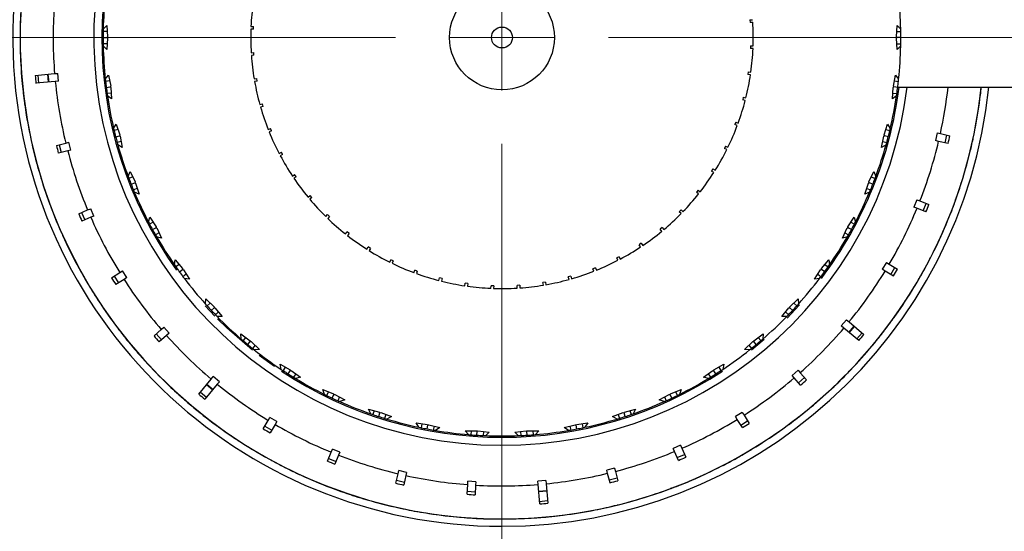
# Model space of a CAD drawing. Header units: inches. Extents: x 1.7 to 32.8, y 1.3 to 21.1.
# Tile 14 of 54: x 12.1 to 13.9, y 2.8 to 3.7. Entities that reach past the tile are written whole.
import ezdxf

# ---------------------------------------------------------------- set-up
doc = ezdxf.new("R2010")
doc.units = ezdxf.units.IN
doc.header["$MEASUREMENT"] = 0

# ---------------------------------------------------------------- blocks, each defined once
blk = doc.blocks.new('SW_CENTERMARKSYMBOL_1')
at = {"color": 0, "linetype": 'Continuous', "lineweight": 18}
for p, q in [((0, 0), (0, 0.1)), ((-0.2, 0), (-1.02, 0)), ((0, 0), (-0.1, 0)), ((0, 0), (0, -0.1)), ((0, 0), (0.1, 0)), ((0.2, 0), (1.02, 0)), ((0, -0.2), (0, -1.02))]:
    blk.add_line(p, q, dxfattribs=at)

msp = doc.modelspace()

# ---------------------------------------------------------------- linework, layer by layer
at = {"color": 7, "linetype": 'Continuous', "lineweight": 25}
for p, q in [((13.444, 3.746), (13.449, 3.7463)), ((13.444, 3.746), (13.4444, 3.741)), ((13.4494, 3.7413), (13.4444, 3.741)), ((12.0717, 3.7346), (12.072, 3.7346)), ((12.0718, 3.7366), (12.072, 3.7366)), ((12.2355, 3.7242), (12.2278, 3.7242)), ((12.2279, 3.7285), (12.2348, 3.7354)), ((12.2348, 3.7354), (12.2362, 3.714)), ((12.5105, 3.7283), (12.5055, 3.7285)), ((12.5057, 3.7335), (12.5106, 3.7333)), ((13.7193, 3.714), (13.7206, 3.7354)), ((13.7199, 3.7242), (13.7276, 3.7242)), ((13.7206, 3.7354), (13.7276, 3.7285)), ((12.0717, 3.7155), (12.0715, 3.7155)), ((12.0715, 3.7135), (12.0717, 3.7135)), ((12.2277, 3.7127), (12.2349, 3.7127)), ((12.2362, 3.7114), (12.2348, 3.6899)), ((12.2362, 3.714), (12.2349, 3.7127)), ((12.2349, 3.7127), (12.2362, 3.7114)), ((13.7206, 3.7127), (13.7193, 3.714)), ((13.7193, 3.7114), (13.7206, 3.7127)), ((13.7206, 3.6899), (13.7193, 3.7114)), ((13.7277, 3.7127), (13.7206, 3.7127)), ((12.0717, 3.6923), (12.0719, 3.6923)), ((12.2355, 3.7011), (12.2278, 3.7011)), ((12.2348, 3.6899), (12.2279, 3.6968)), ((13.4498, 3.6919), (13.4448, 3.692)), ((13.445, 3.697), (13.45, 3.6969)), ((13.7199, 3.7011), (13.7276, 3.7011)), ((13.7276, 3.6968), (13.7206, 3.6899)), ((12.5061, 3.684), (12.5111, 3.6844)), ((12.5114, 3.6794), (12.5064, 3.679)), ((12.5114, 3.6794), (12.5111, 3.6844)), ((13.4408, 3.6483), (13.4401, 3.6433)), ((13.4408, 3.6483), (13.4457, 3.6476)), ((12.0754, 3.6314), (12.0751, 3.6313)), ((12.1, 3.6414), (12.1365, 3.6447)), ((12.1378, 3.6298), (12.1014, 3.6265)), ((12.1048, 3.6419), (12.1061, 3.6269)), ((12.1231, 3.6435), (12.1244, 3.6286)), ((12.124, 3.6436), (12.1254, 3.6286)), ((12.1365, 3.6447), (12.1427, 3.6453)), ((12.144, 3.6303), (12.1378, 3.6298)), ((12.144, 3.6303), (12.1427, 3.6453)), ((12.2318, 3.6344), (12.2378, 3.6421)), ((12.2399, 3.6311), (12.2323, 3.6301)), ((12.2378, 3.6421), (12.2419, 3.621)), ((12.5117, 3.6349), (12.5166, 3.6357)), ((12.5174, 3.6308), (12.5125, 3.6299)), ((12.5174, 3.6308), (12.5166, 3.6357)), ((13.445, 3.6426), (13.4401, 3.6433)), ((13.7136, 3.621), (13.7176, 3.6421)), ((13.7155, 3.6311), (13.7232, 3.6301)), ((13.7176, 3.6421), (13.7236, 3.6344)), ((12.2336, 3.6187), (12.2407, 3.6196)), ((12.2419, 3.621), (12.2407, 3.6196)), ((12.2407, 3.6196), (12.2422, 3.6184)), ((12.2422, 3.6184), (12.2435, 3.597)), ((13.7119, 3.597), (13.7133, 3.6184)), ((13.7133, 3.6184), (13.7147, 3.6196)), ((13.7147, 3.6196), (13.7136, 3.621)), ((13.7218, 3.6187), (13.7147, 3.6196)), ((13.7219, 3.6192), (14.0708, 3.6192)), ((12.0773, 3.6103), (12.0775, 3.6103)), ((12.0775, 3.6083), (12.0778, 3.6083)), ((12.2428, 3.6082), (12.2352, 3.6072)), ((12.2435, 3.597), (12.2358, 3.6029)), ((13.4315, 3.6002), (13.4303, 3.5954)), ((13.4351, 3.5942), (13.4303, 3.5954)), ((13.4315, 3.6002), (13.4364, 3.599)), ((13.7196, 3.6029), (13.7119, 3.597)), ((13.7126, 3.6082), (13.7203, 3.6072)), ((13.8772, 3.6046), (13.8775, 3.6046)), ((12.0801, 3.5894), (12.0799, 3.5894)), ((12.0802, 3.5873), (12.0804, 3.5874)), ((12.5224, 3.5866), (12.5271, 3.5879)), ((12.5285, 3.5831), (12.5237, 3.5818)), ((12.5285, 3.5831), (12.5271, 3.5879)), ((12.0833, 3.5664), (12.0836, 3.5664)), ((12.2475, 3.5416), (12.2525, 3.5499)), ((12.256, 3.5393), (12.2485, 3.5374)), ((12.2525, 3.5499), (12.2591, 3.5295)), ((12.538, 3.5397), (12.5426, 3.5415)), ((12.5445, 3.5369), (12.5399, 3.535)), ((12.5445, 3.5369), (12.5426, 3.5415)), ((13.4173, 3.5534), (13.4156, 3.5487)), ((13.4202, 3.547), (13.4156, 3.5487)), ((13.4173, 3.5534), (13.422, 3.5517)), ((13.6963, 3.5295), (13.7029, 3.5499)), ((13.6995, 3.5393), (13.7069, 3.5374)), ((13.7029, 3.5499), (13.7079, 3.5416)), ((13.8682, 3.5442), (13.8679, 3.5443)), ((12.2513, 3.5261), (12.2582, 3.5279)), ((12.2591, 3.5295), (12.2582, 3.5279)), ((12.2582, 3.5279), (12.2598, 3.527)), ((12.2598, 3.527), (12.2638, 3.5059)), ((13.6916, 3.5059), (13.6956, 3.527)), ((13.6956, 3.527), (13.6972, 3.5279)), ((13.6972, 3.5279), (13.6963, 3.5295)), ((13.7042, 3.5261), (13.6972, 3.5279)), ((13.7961, 3.5333), (13.7927, 3.5187)), ((13.7988, 3.5173), (13.7927, 3.5187)), ((13.7961, 3.5333), (13.8021, 3.532)), ((13.8021, 3.532), (13.8199, 3.5279)), ((13.811, 3.5145), (13.8143, 3.5292)), ((13.8633, 3.5215), (13.8636, 3.5215)), ((13.864, 3.5235), (13.8638, 3.5235)), ((12.0955, 3.5066), (12.0952, 3.5065)), ((12.1398, 3.5095), (12.1574, 3.5139)), ((12.1611, 3.4994), (12.1435, 3.4949)), ((12.1453, 3.5109), (12.149, 3.4963)), ((12.1574, 3.5139), (12.1635, 3.5155)), ((12.1672, 3.5009), (12.1611, 3.4994)), ((12.1672, 3.5009), (12.1635, 3.5155)), ((12.2617, 3.5169), (12.2542, 3.515)), ((12.2638, 3.5059), (12.2554, 3.5108)), ((13.3982, 3.5083), (13.396, 3.5038)), ((13.4005, 3.5017), (13.396, 3.5038)), ((13.3982, 3.5083), (13.4027, 3.5061)), ((13.7, 3.5108), (13.6916, 3.5059)), ((13.6937, 3.5169), (13.7012, 3.515)), ((13.8166, 3.5133), (13.7988, 3.5173)), ((13.8589, 3.5009), (13.8586, 3.5009)), ((13.8594, 3.5029), (13.8591, 3.5029)), ((12.1003, 3.486), (12.1005, 3.486)), ((12.1008, 3.484), (12.101, 3.4841)), ((12.5585, 3.4947), (12.5629, 3.497)), ((12.5653, 3.4926), (12.5609, 3.4902)), ((12.5653, 3.4926), (12.5629, 3.497)), ((12.106, 3.4656), (12.1058, 3.4656)), ((12.1064, 3.4636), (12.1066, 3.4637)), ((13.3745, 3.4655), (13.3719, 3.4613)), ((13.3745, 3.4655), (13.3788, 3.4629)), ((13.8535, 3.4804), (13.8537, 3.4804)), ((12.2747, 3.4514), (12.2786, 3.4603)), ((12.2834, 3.4502), (12.2762, 3.4474)), ((12.2786, 3.4603), (12.2878, 3.4409)), ((12.5836, 3.452), (12.5877, 3.4548)), ((12.5905, 3.4507), (12.5864, 3.4479)), ((12.5905, 3.4507), (12.5877, 3.4548)), ((13.3761, 3.4586), (13.3719, 3.4613)), ((13.6677, 3.4409), (13.6768, 3.4603)), ((13.6721, 3.4502), (13.6792, 3.4474)), ((13.6768, 3.4603), (13.6807, 3.4514)), ((12.1124, 3.4434), (12.1127, 3.4434)), ((12.2804, 3.4366), (12.2871, 3.4392)), ((12.2919, 3.4287), (12.2847, 3.4258)), ((12.2878, 3.4409), (12.2871, 3.4392)), ((12.2871, 3.4392), (12.2887, 3.4385)), ((12.2887, 3.4385), (12.2954, 3.418)), ((13.3465, 3.4254), (13.3435, 3.4214)), ((13.3465, 3.4254), (13.3505, 3.4223)), ((13.6601, 3.418), (13.6667, 3.4385)), ((13.6635, 3.4287), (13.6707, 3.4258)), ((13.6667, 3.4385), (13.6684, 3.4392)), ((13.6684, 3.4392), (13.6677, 3.4409)), ((13.6751, 3.4366), (13.6684, 3.4392)), ((12.2954, 3.418), (12.2864, 3.4219)), ((12.613, 3.4123), (12.6168, 3.4155)), ((12.62, 3.4116), (12.6162, 3.4084)), ((12.62, 3.4116), (12.6168, 3.4155)), ((13.3474, 3.4184), (13.3435, 3.4214)), ((13.669, 3.4219), (13.6601, 3.418)), ((13.7579, 3.4075), (13.7524, 3.3936)), ((13.7579, 3.4075), (13.7637, 3.4052)), ((13.8361, 3.4219), (13.8358, 3.422)), ((12.1986, 3.3881), (12.2044, 3.3905)), ((12.2103, 3.3767), (12.2044, 3.3905)), ((13.3145, 3.3884), (13.311, 3.3848)), ((13.3145, 3.3884), (13.3181, 3.3849)), ((13.7581, 3.3913), (13.7524, 3.3936)), ((13.775, 3.3845), (13.7581, 3.3913)), ((13.7637, 3.4052), (13.7806, 3.3984)), ((13.7697, 3.3866), (13.7753, 3.4006)), ((13.8281, 3.4001), (13.8283, 3.4)), ((13.829, 3.402), (13.8288, 3.402)), ((12.1327, 3.3858), (12.1325, 3.3857)), ((12.1819, 3.3809), (12.1986, 3.3881)), ((12.1871, 3.3832), (12.193, 3.3694)), ((12.2045, 3.3743), (12.1878, 3.3671)), ((12.2103, 3.3767), (12.2045, 3.3743)), ((12.313, 3.3653), (12.3158, 3.3747)), ((12.3158, 3.3747), (12.3273, 3.3566)), ((12.6464, 3.3758), (12.6499, 3.3794)), ((12.6535, 3.3759), (12.6499, 3.3794)), ((12.6535, 3.3759), (12.65, 3.3723)), ((13.3146, 3.3813), (13.311, 3.3848)), ((13.6282, 3.3566), (13.6397, 3.3747)), ((13.6397, 3.3747), (13.6425, 3.3653)), ((13.8208, 3.3803), (13.8206, 3.3804)), ((13.8216, 3.3822), (13.8213, 3.3823)), ((12.1404, 3.3661), (12.1406, 3.3662)), ((12.1412, 3.3642), (12.1414, 3.3643)), ((12.3218, 3.3652), (12.315, 3.3615)), ((12.3205, 3.3513), (12.3268, 3.3548)), ((12.3273, 3.3566), (12.3268, 3.3548)), ((12.3268, 3.3548), (12.3285, 3.3543)), ((12.3285, 3.3543), (12.3377, 3.3348)), ((13.2787, 3.355), (13.2749, 3.3518)), ((13.2781, 3.3479), (13.2749, 3.3518)), ((13.2787, 3.355), (13.282, 3.3511)), ((13.6178, 3.3348), (13.6269, 3.3543)), ((13.6269, 3.3543), (13.6287, 3.3548)), ((13.6287, 3.3548), (13.6282, 3.3566)), ((13.635, 3.3513), (13.6287, 3.3548)), ((13.6337, 3.3652), (13.6404, 3.3615)), ((13.8126, 3.3608), (13.8128, 3.3607)), ((12.1489, 3.3467), (12.1487, 3.3467)), ((12.1495, 3.3448), (12.1497, 3.3449)), ((12.3329, 3.345), (12.3261, 3.3412)), ((12.3377, 3.3348), (12.3283, 3.3375)), ((12.6834, 3.343), (12.6865, 3.3469)), ((12.6904, 3.3438), (12.6865, 3.3469)), ((12.6904, 3.3438), (12.6874, 3.3399)), ((13.6271, 3.3375), (13.6178, 3.3348)), ((13.6225, 3.345), (13.6293, 3.3412)), ((12.1583, 3.3256), (12.1585, 3.3256)), ((12.7237, 3.3143), (12.7263, 3.3185)), ((12.7306, 3.3158), (12.7263, 3.3185)), ((12.7306, 3.3158), (12.7279, 3.3116)), ((13.2397, 3.3255), (13.2356, 3.3227)), ((13.2384, 3.3185), (13.2356, 3.3227)), ((13.2397, 3.3255), (13.2425, 3.3213)), ((13.1978, 3.3002), (13.1934, 3.2978)), ((13.1957, 3.2935), (13.1934, 3.2978)), ((13.1978, 3.3002), (13.2002, 3.2958)), ((13.7872, 3.3053), (13.787, 3.3054)), ((12.3618, 3.2848), (12.3633, 3.2944)), ((12.3633, 3.2944), (12.377, 3.2778)), ((12.3705, 3.2858), (12.3642, 3.2812)), ((12.377, 3.2778), (12.3768, 3.276)), ((12.7667, 3.2899), (12.7689, 3.2944)), ((12.7734, 3.2922), (12.7689, 3.2944)), ((12.7734, 3.2922), (12.7712, 3.2877)), ((13.1535, 3.2795), (13.1488, 3.2776)), ((13.1507, 3.273), (13.1488, 3.2776)), ((13.1535, 3.2795), (13.1554, 3.2748)), ((13.5784, 3.2778), (13.5921, 3.2944)), ((13.5787, 3.276), (13.5784, 3.2778)), ((13.585, 3.2858), (13.5912, 3.2812)), ((13.5921, 3.2944), (13.5937, 3.2848)), ((13.7006, 3.2892), (13.6929, 3.2764)), ((13.7006, 3.2892), (13.706, 3.286)), ((13.706, 3.286), (13.7216, 3.2767)), ((13.709, 3.2667), (13.7167, 3.2796)), ((13.7763, 3.2848), (13.7766, 3.2847)), ((13.7775, 3.2865), (13.7773, 3.2866)), ((12.1864, 3.2714), (12.1862, 3.2712)), ((12.2436, 3.2605), (12.259, 3.2702)), ((12.2484, 3.2635), (12.2564, 3.2508)), ((12.259, 3.2702), (12.2643, 3.2735)), ((12.2723, 3.2608), (12.2643, 3.2735)), ((12.2723, 3.2608), (12.267, 3.2575)), ((12.371, 3.2718), (12.3768, 3.276)), ((12.3768, 3.276), (12.3786, 3.2757)), ((12.3841, 3.2671), (12.3778, 3.2625)), ((12.3786, 3.2757), (12.3901, 3.2576)), ((12.3901, 3.2576), (12.3804, 3.2591)), ((12.8121, 3.2701), (12.8138, 3.2748)), ((12.8185, 3.2731), (12.8138, 3.2748)), ((12.8185, 3.2731), (12.8168, 3.2684)), ((12.8592, 3.2553), (12.8604, 3.2601)), ((12.8653, 3.2589), (12.8604, 3.2601)), ((12.8653, 3.2589), (12.8641, 3.254)), ((13.1072, 3.2635), (13.1024, 3.2621)), ((13.1038, 3.2573), (13.1024, 3.2621)), ((13.1072, 3.2635), (13.1086, 3.2587)), ((13.5654, 3.2576), (13.5769, 3.2757)), ((13.575, 3.2591), (13.5654, 3.2576)), ((13.5714, 3.2671), (13.5776, 3.2625)), ((13.5769, 3.2757), (13.5787, 3.276)), ((13.5845, 3.2718), (13.5787, 3.276)), ((13.6983, 3.2732), (13.6929, 3.2764)), ((13.7139, 3.2638), (13.6983, 3.2732)), ((13.7664, 3.2662), (13.7662, 3.2663)), ((13.7674, 3.268), (13.7672, 3.2681)), ((12.1968, 3.2529), (12.197, 3.253)), ((12.1978, 3.2511), (12.198, 3.2513)), ((12.267, 3.2575), (12.2516, 3.2478)), ((12.9077, 3.2454), (12.9084, 3.2503)), ((12.9133, 3.2496), (12.9084, 3.2503)), ((12.9133, 3.2496), (12.9126, 3.2447)), ((12.9569, 3.2406), (12.9571, 3.2456)), ((12.9621, 3.2454), (12.9619, 3.2404)), ((13.011, 3.2463), (13.006, 3.246)), ((13.0064, 3.241), (13.006, 3.246)), ((13.011, 3.2463), (13.0114, 3.2414)), ((13.0596, 3.2524), (13.0546, 3.2515)), ((13.0555, 3.2466), (13.0546, 3.2515)), ((13.0596, 3.2524), (13.0604, 3.2475)), ((13.7555, 3.248), (13.7557, 3.2479)), ((12.2079, 3.235), (12.2077, 3.2348)), ((12.2088, 3.2331), (12.209, 3.2332)), ((12.2202, 3.2153), (12.2204, 3.2154)), ((12.4379, 3.1883), (12.4198, 3.2077)), ((12.4202, 3.2109), (12.4206, 3.2207)), ((12.4206, 3.2207), (12.4363, 3.206)), ((12.4288, 3.213), (12.4231, 3.2077)), ((12.431, 3.1992), (12.4362, 3.2042)), ((12.4363, 3.206), (12.4362, 3.2042)), ((12.4362, 3.2042), (12.438, 3.2041)), ((12.438, 3.2041), (12.4517, 3.1875)), ((13.5037, 3.1875), (13.5174, 3.2041)), ((13.5174, 3.2041), (13.5192, 3.2042)), ((13.5192, 3.206), (13.5348, 3.2207)), ((13.5192, 3.2042), (13.5192, 3.206)), ((13.5244, 3.1992), (13.5192, 3.2042)), ((13.5267, 3.213), (13.5323, 3.2077)), ((13.5348, 3.2207), (13.5352, 3.2109)), ((12.4446, 3.1962), (12.439, 3.1909)), ((12.4517, 3.1875), (12.442, 3.1878)), ((13.5134, 3.1878), (13.5037, 3.1875)), ((13.5108, 3.1962), (13.5165, 3.1909)), ((13.7227, 3.1966), (13.7225, 3.1967)), ((12.3371, 3.1632), (12.3418, 3.1673)), ((12.3516, 3.156), (12.3418, 3.1673)), ((13.6255, 3.1814), (13.6158, 3.1699)), ((13.6206, 3.1659), (13.6158, 3.1699)), ((13.6255, 3.1814), (13.6303, 3.1774)), ((13.6302, 3.1578), (13.6398, 3.1694)), ((13.6303, 3.1774), (13.6583, 3.1539)), ((13.631, 3.1572), (13.6406, 3.1687)), ((13.709, 3.1778), (13.7092, 3.1777)), ((13.7104, 3.1793), (13.7102, 3.1795)), ((12.2556, 3.1656), (12.2554, 3.1654)), ((12.2683, 3.1487), (12.2685, 3.1488)), ((12.3234, 3.1512), (12.3371, 3.1632)), ((12.3277, 3.155), (12.3375, 3.1437)), ((12.3469, 3.1519), (12.3332, 3.1399)), ((12.3516, 3.156), (12.3469, 3.1519)), ((12.4867, 3.1547), (12.504, 3.1421)), ((12.4875, 3.145), (12.4867, 3.1547)), ((12.4957, 3.1482), (12.4908, 3.1422)), ((13.4514, 3.1421), (13.4688, 3.1547)), ((13.4597, 3.1482), (13.4646, 3.1422)), ((13.4688, 3.1547), (13.4679, 3.145)), ((13.6487, 3.1424), (13.6206, 3.1659)), ((13.6451, 3.1454), (13.6547, 3.157)), ((13.6966, 3.1608), (13.6964, 3.1609)), ((13.6978, 3.1624), (13.6976, 3.1626)), ((12.2696, 3.1471), (12.2698, 3.1472)), ((12.2819, 3.1325), (12.2817, 3.1323)), ((12.283, 3.1307), (12.2832, 3.1309)), ((12.4997, 3.1348), (12.5042, 3.1403)), ((12.504, 3.1421), (12.5042, 3.1403)), ((12.5042, 3.1403), (12.506, 3.1405)), ((12.506, 3.1405), (12.5217, 3.1258)), ((12.5135, 3.1334), (12.5086, 3.1275)), ((13.4337, 3.1258), (13.4494, 3.1405)), ((13.4419, 3.1334), (13.4468, 3.1275)), ((13.471, 3.1444), (13.4468, 3.1242)), ((13.4494, 3.1405), (13.4512, 3.1403)), ((13.4512, 3.1403), (13.4514, 3.1421)), ((13.4558, 3.1348), (13.4512, 3.1403)), ((13.6833, 3.1443), (13.6835, 3.1442)), ((12.2967, 3.1147), (12.297, 3.1148)), ((12.5217, 3.1258), (12.512, 3.1248)), ((12.5497, 3.0937), (12.5211, 3.1145)), ((13.4434, 3.1248), (13.4337, 3.1258)), ((12.5605, 3.0976), (12.5793, 3.0873)), ((12.5625, 3.0881), (12.5605, 3.0976)), ((12.5703, 3.0922), (12.5661, 3.0857)), ((13.3762, 3.0873), (13.395, 3.0976)), ((13.3852, 3.0922), (13.3893, 3.0857)), ((13.395, 3.0976), (13.3929, 3.0881)), ((13.6436, 3.0979), (13.6434, 3.0981)), ((12.4309, 3.0697), (12.4349, 3.0745)), ((12.4464, 3.0649), (12.4349, 3.0745)), ((12.5759, 3.0794), (12.5797, 3.0855)), ((12.5793, 3.0873), (12.5797, 3.0855)), ((12.5797, 3.0855), (12.5815, 3.0859)), ((12.5815, 3.0859), (12.5989, 3.0732)), ((12.5898, 3.0798), (12.5857, 3.0733)), ((13.3566, 3.0732), (13.374, 3.0859)), ((13.3656, 3.0798), (13.3698, 3.0733)), ((13.374, 3.0859), (13.3758, 3.0855)), ((13.3758, 3.0855), (13.3762, 3.0873)), ((13.3796, 3.0794), (13.3758, 3.0855)), ((13.5344, 3.0866), (13.5231, 3.0767)), ((13.5272, 3.072), (13.5231, 3.0767)), ((13.5344, 3.0866), (13.5385, 3.0819)), ((13.5385, 3.0819), (13.5505, 3.0682)), ((13.6275, 3.0813), (13.6276, 3.0811)), ((13.6291, 3.0826), (13.6289, 3.0827)), ((12.3387, 3.0704), (12.3386, 3.0702)), ((12.3537, 3.0554), (12.3539, 3.0556)), ((12.4075, 3.0417), (12.4309, 3.0697)), ((12.4424, 3.0601), (12.419, 3.0321)), ((12.4223, 3.0594), (12.4338, 3.0498)), ((12.4229, 3.0601), (12.4344, 3.0505)), ((12.4464, 3.0649), (12.4424, 3.0601)), ((12.5989, 3.0732), (12.5894, 3.071)), ((13.3661, 3.071), (13.3566, 3.0732)), ((13.5392, 3.0583), (13.5272, 3.072)), ((13.5354, 3.0626), (13.5467, 3.0725)), ((13.6128, 3.0661), (13.6126, 3.0663)), ((13.6142, 3.0676), (13.614, 3.0677)), ((12.3552, 3.054), (12.3554, 3.0542)), ((12.3694, 3.0413), (12.3692, 3.0411)), ((12.3707, 3.0397), (12.3709, 3.0399)), ((12.4105, 3.0453), (12.422, 3.0357)), ((12.6408, 3.0502), (12.6608, 3.0422)), ((12.6441, 3.041), (12.6408, 3.0502)), ((12.6512, 3.046), (12.648, 3.039)), ((12.6584, 3.034), (12.6614, 3.0405)), ((12.6608, 3.0422), (12.6614, 3.0405)), ((12.6614, 3.0405), (12.6632, 3.0411)), ((12.6632, 3.0411), (12.682, 3.0308)), ((13.2734, 3.0308), (13.2923, 3.0411)), ((13.2923, 3.0411), (13.294, 3.0405)), ((13.294, 3.0405), (13.2946, 3.0422)), ((13.2971, 3.034), (13.294, 3.0405)), ((13.2946, 3.0422), (13.3146, 3.0502)), ((13.3042, 3.046), (13.3075, 3.039)), ((13.3146, 3.0502), (13.3114, 3.041)), ((13.5973, 3.0516), (13.5975, 3.0515)), ((12.3866, 3.0257), (12.3868, 3.0259)), ((12.6722, 3.0362), (12.6689, 3.0292)), ((12.682, 3.0308), (12.6728, 3.0274)), ((13.2826, 3.0274), (13.2734, 3.0308)), ((13.2833, 3.0362), (13.2865, 3.0292)), ((12.7265, 3.0132), (12.7473, 3.0078)), ((12.7309, 3.0044), (12.7265, 3.0132)), ((12.7374, 3.0104), (12.735, 3.003)), ((12.746, 2.9994), (12.7482, 3.0062)), ((12.7473, 3.0078), (12.7482, 3.0062)), ((12.7482, 3.0062), (12.7498, 3.007)), ((12.7498, 3.007), (12.7698, 2.9991)), ((12.7594, 3.0032), (12.757, 2.9959)), ((13.1857, 2.9991), (13.2056, 3.007)), ((13.1961, 3.0032), (13.1985, 2.9959)), ((13.2056, 3.007), (13.2073, 3.0062)), ((13.2073, 3.0062), (13.2081, 3.0078)), ((13.2095, 2.9994), (13.2073, 3.0062)), ((13.2081, 3.0078), (13.2289, 3.0132)), ((13.2181, 3.0104), (13.2205, 3.003)), ((13.2289, 3.0132), (13.2245, 3.0044)), ((13.4296, 3.0072), (13.4169, 2.9992)), ((13.4296, 3.0072), (13.4329, 3.0019)), ((13.4329, 3.0019), (13.4426, 2.9865)), ((13.5516, 3.0112), (13.5514, 3.0114)), ((12.4343, 2.9877), (12.4342, 2.9875)), ((12.5289, 2.9765), (12.5382, 2.9921)), ((12.5318, 2.9814), (12.5447, 2.9737)), ((12.5382, 2.9921), (12.5414, 2.9975)), ((12.5543, 2.9898), (12.5414, 2.9975)), ((12.5511, 2.9844), (12.5418, 2.9688)), ((12.5543, 2.9898), (12.5511, 2.9844)), ((12.7698, 2.9991), (12.7611, 2.9946)), ((12.8162, 2.9872), (12.8375, 2.9845)), ((12.8216, 2.9791), (12.8162, 2.9872)), ((12.8273, 2.9858), (12.8258, 2.9782)), ((12.8372, 2.9759), (12.8385, 2.983)), ((12.8375, 2.9845), (12.8385, 2.983)), ((12.8385, 2.983), (12.84, 2.984)), ((12.84, 2.984), (12.8609, 2.9787)), ((12.85, 2.9814), (12.8486, 2.9739)), ((13.0946, 2.9787), (13.1154, 2.984)), ((13.1054, 2.9814), (13.1069, 2.9739)), ((13.1154, 2.984), (13.1169, 2.983)), ((13.1169, 2.983), (13.118, 2.9845)), ((13.1183, 2.9759), (13.1169, 2.983)), ((13.118, 2.9845), (13.1393, 2.9872)), ((13.1282, 2.9858), (13.1296, 2.9782)), ((13.1393, 2.9872), (13.1338, 2.9791)), ((13.1943, 2.9946), (13.1857, 2.9991)), ((13.4202, 2.9939), (13.4169, 2.9992)), ((13.4299, 2.9785), (13.4202, 2.9939)), ((13.4268, 2.9834), (13.4395, 2.9913)), ((13.5166, 2.984), (13.5165, 2.9842)), ((13.5182, 2.9853), (13.5181, 2.9854)), ((13.5333, 2.997), (13.5334, 2.9968)), ((13.535, 2.998), (13.5349, 2.9982)), ((12.4513, 2.975), (12.4514, 2.9752)), ((12.4529, 2.9738), (12.4531, 2.974)), ((12.4688, 2.9631), (12.4686, 2.9629)), ((12.8609, 2.9787), (12.8528, 2.9731)), ((12.9148, 2.9653), (12.9084, 2.9727)), ((12.9196, 2.9727), (12.9191, 2.965)), ((12.9299, 2.9727), (12.9311, 2.9713)), ((12.9306, 2.9641), (12.9311, 2.9713)), ((12.9311, 2.9713), (12.9325, 2.9725)), ((12.9325, 2.9725), (12.9538, 2.9698)), ((12.9427, 2.9712), (12.9422, 2.9635)), ((12.9538, 2.9698), (12.9465, 2.9633)), ((13.0017, 2.9698), (13.023, 2.9725)), ((13.0089, 2.9633), (13.0017, 2.9698)), ((13.0128, 2.9712), (13.0133, 2.9635)), ((13.023, 2.9725), (13.0244, 2.9713)), ((13.0244, 2.9713), (13.0256, 2.9727)), ((13.0248, 2.9641), (13.0244, 2.9713)), ((13.0256, 2.9727), (13.0471, 2.9727)), ((13.0359, 2.9727), (13.0364, 2.965)), ((13.0471, 2.9727), (13.0407, 2.9653)), ((13.1026, 2.9731), (13.0946, 2.9787)), ((13.4993, 2.9718), (13.4995, 2.9717)), ((12.4703, 2.9618), (12.4704, 2.962)), ((12.4879, 2.9502), (12.4881, 2.9504)), ((13.3137, 2.9452), (13.2999, 2.9393)), ((13.3137, 2.9452), (13.3161, 2.9395)), ((12.6496, 2.9153), (12.6563, 2.9322)), ((12.6563, 2.9322), (12.6587, 2.938)), ((12.6726, 2.9324), (12.6587, 2.938)), ((12.6703, 2.9267), (12.6635, 2.9098)), ((12.6726, 2.9324), (12.6703, 2.9267)), ((13.3023, 2.9336), (13.2999, 2.9393)), ((13.3095, 2.9168), (13.3023, 2.9336)), ((13.3072, 2.9221), (13.321, 2.928)), ((13.3161, 2.9395), (13.3233, 2.9227)), ((13.4283, 2.9266), (13.4284, 2.9264)), ((13.4302, 2.9274), (13.43, 2.9276)), ((13.4484, 2.9382), (13.4482, 2.9384)), ((12.5405, 2.9191), (12.5404, 2.9189)), ((12.5591, 2.9089), (12.5592, 2.9091)), ((12.5609, 2.908), (12.561, 2.9082)), ((12.6517, 2.9206), (12.6656, 2.915)), ((13.41, 2.9161), (13.4098, 2.9163)), ((13.4118, 2.9171), (13.4116, 2.9173)), ((12.578, 2.8996), (12.5779, 2.8994)), ((12.5797, 2.8985), (12.5798, 2.8987)), ((12.5988, 2.8894), (12.599, 2.8896)), ((12.7783, 2.8738), (12.7824, 2.8916)), ((12.7824, 2.8916), (12.7838, 2.8977)), ((12.7984, 2.8943), (12.7838, 2.8977)), ((12.7984, 2.8943), (12.797, 2.8882)), ((13.1895, 2.9021), (13.1749, 2.8984)), ((13.1764, 2.8924), (13.1749, 2.8984)), ((13.1809, 2.8747), (13.1764, 2.8924)), ((13.1895, 2.9021), (13.191, 2.8961)), ((13.191, 2.8961), (13.1954, 2.8784)), ((13.3911, 2.9065), (13.3913, 2.9063)), ((12.7796, 2.8794), (12.7942, 2.876)), ((12.797, 2.8882), (12.793, 2.8705)), ((12.912, 2.853), (12.9132, 2.8711)), ((12.9132, 2.8711), (12.9137, 2.8774)), ((12.9286, 2.8763), (12.9137, 2.8774)), ((12.9282, 2.8701), (12.927, 2.8519)), ((12.9286, 2.8763), (12.9282, 2.8701)), ((13.0601, 2.879), (13.0451, 2.8776)), ((13.0457, 2.8714), (13.0451, 2.8776)), ((13.049, 2.835), (13.0457, 2.8714)), ((13.0601, 2.879), (13.0606, 2.8727)), ((13.0606, 2.8727), (13.0639, 2.8363)), ((13.1795, 2.8803), (13.194, 2.8839)), ((13.3145, 2.8716), (13.3146, 2.8713)), ((13.3165, 2.8721), (13.3164, 2.8723)), ((13.336, 2.8802), (13.3359, 2.8805)), ((12.6552, 2.866), (12.6552, 2.8658)), ((12.675, 2.8585), (12.6751, 2.8587)), ((12.6769, 2.8578), (12.677, 2.858)), ((12.6951, 2.8519), (12.695, 2.8516)), ((12.9124, 2.8587), (12.9274, 2.8576)), ((13.0468, 2.8589), (13.0617, 2.8603)), ((13.0469, 2.858), (13.0618, 2.8593)), ((13.2749, 2.8568), (13.275, 2.8566)), ((13.2949, 2.8637), (13.2948, 2.864)), ((13.2968, 2.8644), (13.2967, 2.8647)), ((12.6969, 2.851), (12.697, 2.8512)), ((12.7171, 2.8447), (12.7172, 2.8449)), ((13.0485, 2.8397), (13.0635, 2.841)), ((13.1942, 2.8329), (13.1942, 2.8326)), ((13.1962, 2.8331), (13.1961, 2.8334)), ((13.2167, 2.8385), (13.2166, 2.8387)), ((12.7762, 2.8294), (12.7762, 2.8291)), ((12.7968, 2.8246), (12.7969, 2.8249)), ((12.7988, 2.8242), (12.7989, 2.8245)), ((12.8176, 2.8209), (12.8176, 2.8207)), ((12.8196, 2.8203), (12.8196, 2.8206)), ((12.8404, 2.8169), (12.8405, 2.8171)), ((13.1529, 2.8238), (13.153, 2.8235)), ((13.1737, 2.8278), (13.1736, 2.8281)), ((13.1757, 2.8283), (13.1756, 2.8285)), ((12.9011, 2.8099), (12.9011, 2.8097)), ((12.9222, 2.8081), (12.9222, 2.8084)), ((12.9242, 2.808), (12.9242, 2.8082)), ((12.9433, 2.8073), (12.9432, 2.8071)), ((12.9453, 2.807), (12.9453, 2.8072)), ((12.9664, 2.8065), (12.9665, 2.8067)), ((13.0275, 2.808), (13.0275, 2.8078)), ((13.0486, 2.8092), (13.0486, 2.8094)), ((13.0506, 2.8093), (13.0506, 2.8096)), ((13.0696, 2.8113), (13.0696, 2.8111)), ((13.0717, 2.8113), (13.0716, 2.8115)), ((13.0927, 2.8137), (13.0927, 2.814))]:
    msp.add_line(p, q, dxfattribs=at)
at = {"color": 7, "linetype": 'Continuous', "lineweight": 25, "flags": 128}
for points in [[(13.5372, 3.2094), (13.5368, 3.209), (13.5139, 3.1846)], [(12.5088, 3.1241), (12.4603, 3.1663), (12.443, 3.1832)]]:
    msp.add_lwpolyline(points, dxfattribs=at)
at = {"color": 7, "linetype": 'Continuous', "lineweight": 25}
for radius in [0.0985, 0.0197]:
    msp.add_circle((12.9777, 3.7127), radius, dxfattribs=at)
for radius, start, end in [(2.0248, 303.6511, 204.4209), (2.0017, 303.6511, 204.3563), (1.8155, 296.2771, 55.6555), (1.7905, 296.3651, 55.6022), (0.92, 5.8331, 270), (0.906, 95.1277, 354.0765), (0.7675, 95.1277, 353.0026), (0.7525, 144.1642, 215.608), (0.75, 174.0138, 178.7862), (0.4725, 172.0835, 177.4772), (0.75, 1.2138, 5.9862), (0.844, 176.6369, 184.6186), (0.9063, 177.1492, 178.4861), (0.4725, 358.0835, 3.4772), (0.9062, 178.6157, 179.8201), (0.9063, 178.4861, 178.6157), (0.75, 179.1161, 180), (0.75, 178.7862, 179.1161), (0.4725, 178.0835, 183.4772), (0.75, 0.8839, 1.2138), (0.75, 0, 0.8839), (0.9063, 179.8201, 179.9497), (0.9063, 179.9497, 181.2866), (0.75, 180, 180.8839), (0.75, 359.1161, 0), (0.9063, 181.2866, 185.1492), (0.75, 180.8839, 181.2138), (0.75, 181.2138, 185.9862), (0.4725, 352.0835, 357.4772), (0.75, 354.0138, 358.7862), (0.75, 358.7862, 359.1161), (0.4725, 184.0835, 189.4772), (0.9063, 185.1492, 186.4861), (0.844, 185.6369, 193.6186), (0.75, 185.9862, 186.3161), (0.75, 186.3161, 187.2), (0.4725, 190.0835, 195.4772), (0.4725, 346.0835, 351.4772), (0.75, 352.8, 353.6839), (0.75, 353.6839, 354.0138), (0.75, 187.2, 188.0839), (0.92, 270, 354.1669), (0.7525, 322.9531, 352.8624), (0.75, 351.9161, 352.8), (0.844, 347.6369, 353.6396), (0.9062, 353.1492, 354.0781), (0.9063, 186.4861, 186.6157), (0.9063, 186.6157, 187.8201), (0.75, 188.0839, 188.4138), (0.75, 188.4138, 193.1862), (0.4725, 340.0835, 345.4772), (0.75, 346.8138, 351.5862), (0.75, 351.5862, 351.9161), (0.9062, 349.2866, 353.1492), (0.9063, 187.8201, 187.9497), (0.9063, 187.9497, 189.2866), (0.4725, 196.0835, 201.4772), (0.9063, 189.2866, 193.1492), (0.75, 193.1862, 193.5161), (0.75, 193.5161, 194.4), (0.4725, 334.0835, 339.4772), (0.75, 345.6, 346.4839), (0.75, 346.4839, 346.8138), (0.9062, 347.9497, 349.2866), (0.75, 194.4, 195.2839), (0.4725, 202.0835, 207.4772), (0.75, 344.7161, 345.6), (0.9062, 346.6157, 347.8201), (0.9063, 347.8201, 347.9497), (0.9063, 193.1492, 194.4861), (0.844, 194.6369, 202.6186), (0.75, 195.2839, 195.6138), (0.75, 195.6138, 200.3862), (0.4725, 328.0835, 333.4772), (0.75, 339.6138, 344.3862), (0.75, 344.3862, 344.7161), (0.844, 338.6369, 346.6186), (0.9062, 345.1492, 346.4861), (0.9062, 346.4861, 346.6157), (0.9063, 194.4861, 194.6157), (0.9063, 194.6157, 195.8201), (0.4725, 208.0835, 213.4772), (0.9063, 195.8201, 195.9497), (0.9063, 195.9497, 197.2866), (0.9062, 341.2866, 345.1492), (0.75, 200.3862, 200.7161), (0.75, 200.7161, 201.6), (0.4725, 214.0835, 219.4772), (0.4725, 322.0835, 327.4772), (0.75, 338.4, 339.2839), (0.75, 339.2839, 339.6138), (0.9063, 197.2866, 201.1492), (0.75, 201.6, 202.4839), (0.75, 202.4839, 202.8138), (0.75, 337.1862, 337.5161), (0.75, 337.5161, 338.4), (0.75, 202.8138, 207.5862), (0.4725, 220.0835, 225.4772), (0.4725, 316.0835, 321.4772), (0.75, 332.4138, 337.1862), (0.9062, 339.9497, 341.2866), (0.844, 329.6369, 337.6186), (0.9063, 338.6157, 339.8201), (0.9062, 339.8201, 339.9497), (0.9063, 201.1492, 202.4861), (0.844, 203.6369, 211.6186), (0.4725, 226.0835, 231.4772), (0.4725, 310.0835, 315.4772), (0.9062, 337.1492, 338.4861), (0.9063, 338.4861, 338.6157), (0.9062, 202.4861, 202.6157), (0.9063, 202.6157, 203.8201), (0.75, 207.5862, 207.9161), (0.75, 207.9161, 208.8), (0.75, 208.8, 209.6839), (0.75, 330.3161, 331.2), (0.75, 331.2, 332.0839), (0.75, 332.0839, 332.4138), (0.9063, 333.2866, 337.1492), (0.9062, 203.8201, 203.9497), (0.9063, 203.9497, 205.2866), (0.75, 209.6839, 210.0138), (0.75, 210.0138, 214.7862), (0.4725, 232.0835, 237.4772), (0.4725, 304.0835, 309.4772), (0.75, 325.2138, 329.9862), (0.75, 329.9862, 330.3161), (0.9063, 205.2866, 209.1492), (0.4725, 298.0835, 303.4772), (0.4725, 238.0835, 243.4772), (0.9063, 331.9497, 333.2866), (0.75, 214.7862, 215.1161), (0.75, 215.1161, 216), (0.4725, 244.0835, 249.4772), (0.4725, 292.0835, 297.4772), (0.75, 324, 324.8839), (0.75, 324.8839, 325.2138), (0.9063, 330.6157, 331.8201), (0.9063, 331.8201, 331.9497), (0.9063, 209.1492, 210.4861), (0.75, 216, 216.8839), (0.75, 216.8839, 217.2138), (0.75, 217.2138, 221.9862), (0.4725, 250.0835, 255.4772), (0.4725, 286.0835, 291.4772), (0.75, 318.0138, 322.7862), (0.75, 322.7862, 323.1161), (0.75, 323.1161, 324), (0.844, 320.6369, 328.6186), (0.9062, 329.1492, 330.4861), (0.9063, 330.4861, 330.6157), (0.9063, 210.4861, 210.6157), (0.9063, 210.6157, 211.8201), (0.844, 212.6369, 220.6186), (0.4725, 256.0835, 261.4772), (0.4725, 262.0835, 267.4772), (0.4725, 268.0835, 273.4772), (0.4725, 274.0835, 279.4772), (0.4725, 280.0835, 285.4772), (0.9063, 325.2866, 329.1492), (0.9063, 211.8201, 211.9497), (0.9063, 211.9497, 213.2866), (0.9062, 213.2866, 217.1492), (0.75, 221.9862, 222.3161), (0.75, 222.3161, 223.2), (0.75, 316.8, 317.6839), (0.75, 317.6839, 318.0138), (0.75, 223.2, 224.0839), (0.75, 224.0839, 224.4138), (0.75, 224.4138, 229.1862), (0.75, 310.8138, 315.5862), (0.75, 315.5862, 315.9161), (0.75, 315.9161, 316.8), (0.9063, 323.9497, 325.2866), (0.9062, 322.6157, 323.8201), (0.9062, 323.8201, 323.9497), (0.9063, 217.1492, 218.4861), (0.9063, 218.4861, 218.6157), (0.844, 221.6369, 229.6186), (0.844, 311.6369, 319.6186), (0.9063, 321.1492, 322.4861), (0.9063, 322.4861, 322.6157), (0.9063, 218.6157, 219.8201), (0.9063, 219.8201, 219.9497), (0.9063, 219.9497, 221.2866), (0.75, 229.1862, 229.5161), (0.75, 229.5161, 230.4), (0.75, 230.4, 231.2839), (0.75, 308.7161, 309.6), (0.75, 309.6, 310.4839), (0.75, 310.4839, 310.8138), (0.9062, 317.2866, 321.1492), (0.9063, 221.2866, 225.1492), (0.75, 231.2839, 231.6138), (0.75, 231.6138, 236.3862), (0.75, 303.6138, 308.3862), (0.75, 308.3862, 308.7161), (0.9062, 315.9497, 317.2866), (0.75, 236.3862, 236.7161), (0.7525, 236.5425, 303.4429), (0.75, 236.7161, 237.6), (0.75, 237.6, 238.4839), (0.75, 301.5161, 302.4), (0.75, 302.4, 303.2839), (0.75, 303.2839, 303.6138), (0.9062, 314.6157, 315.8201), (0.9063, 315.8201, 315.9497), (0.9063, 225.1492, 226.4861), (0.9063, 226.4861, 226.6157), (0.844, 230.6369, 238.6186), (0.75, 238.4839, 238.8138), (0.75, 238.8138, 243.5862), (0.75, 296.4138, 301.1862), (0.75, 301.1862, 301.5161), (0.844, 302.6369, 310.6186), (0.9063, 313.1492, 314.4861), (0.9063, 314.4861, 314.6157), (0.9062, 226.6157, 227.8201), (0.9063, 227.8201, 227.9497), (0.9062, 227.9497, 229.2866), (0.75, 243.5862, 243.9161), (0.75, 243.9161, 244.8), (0.75, 295.2, 296.0839), (0.75, 296.0839, 296.4138), (0.9063, 309.2866, 313.1492), (0.9063, 229.2866, 233.1492), (0.75, 244.8, 245.6839), (0.75, 245.6839, 246.0138), (0.75, 246.0138, 250.7862), (0.75, 289.2138, 293.9862), (0.75, 293.9862, 294.3161), (0.75, 294.3161, 295.2), (0.75, 250.7862, 251.1161), (0.75, 251.1161, 252), (0.75, 288, 288.8839), (0.75, 288.8839, 289.2138), (0.9063, 307.9497, 309.2866), (0.9063, 233.1492, 234.4861), (0.844, 239.6369, 247.6186), (0.75, 252, 252.8839), (0.75, 252.8839, 253.2138), (0.75, 253.2138, 257.9862), (0.75, 282.0138, 286.7862), (0.75, 286.7862, 287.1161), (0.75, 287.1161, 288), (0.844, 293.6369, 301.6186), (0.9062, 305.1492, 306.4861), (0.9063, 306.4861, 306.6157), (0.9063, 306.6157, 307.8201), (0.9063, 234.4861, 234.6157), (0.9063, 234.6157, 235.8201), (0.9063, 235.8201, 235.9497), (0.75, 257.9862, 258.3161), (0.75, 258.3161, 259.2), (0.75, 259.2, 260.0839), (0.75, 260.0839, 260.4138), (0.75, 260.4138, 265.1862), (0.75, 265.1862, 265.5161), (0.75, 265.5161, 266.4), (0.75, 266.4, 267.2839), (0.75, 267.2839, 267.6138), (0.75, 267.6138, 272.3862), (0.75, 272.3862, 272.7161), (0.75, 272.7161, 273.6), (0.75, 273.6, 274.4839), (0.75, 274.4839, 274.8138), (0.75, 274.8138, 279.5862), (0.75, 279.5862, 279.9161), (0.75, 279.9161, 280.8), (0.75, 280.8, 281.6839), (0.75, 281.6839, 282.0138), (0.9062, 301.2866, 305.1492), (0.9062, 235.9497, 237.2866), (0.9062, 237.2866, 241.1492), (0.844, 248.6369, 256.6186), (0.844, 284.6369, 292.6186), (0.9063, 298.6157, 299.8201), (0.9063, 299.8201, 299.9497), (0.9062, 299.9497, 301.2866), (0.9062, 241.1492, 242.4861), (0.9063, 242.4861, 242.6157), (0.9063, 242.6157, 243.8201), (0.9063, 297.1492, 298.4861), (0.9062, 298.4861, 298.6157), (1.375, 216.2536, 263.7464), (0.9063, 243.8201, 243.9497), (0.9063, 243.9497, 245.2866), (0.9063, 245.2866, 249.1492), (0.844, 275.6369, 283.6186), (1.375, 276.2536, 323.7464), (0.9062, 293.2866, 297.1492), (0.844, 257.6369, 265.6186), (0.844, 266.6369, 274.6186), (0.9063, 290.6157, 291.8201), (0.9063, 291.8201, 291.9497), (0.9063, 291.9497, 293.2866), (0.9063, 249.1492, 250.4861), (0.9063, 250.4861, 250.6157), (0.9062, 250.6157, 251.8201), (0.9063, 251.8201, 251.9497), (0.9062, 285.2866, 289.1492), (0.9063, 289.1492, 290.4861), (0.9062, 290.4861, 290.6157), (1.5, 215.7392, 264.2608), (0.9063, 251.9497, 253.2866), (0.9063, 253.2866, 257.1492), (1.5, 275.7392, 324.2608), (0.9063, 283.8201, 283.9497), (0.9062, 283.9497, 285.2866), (0.9062, 257.1492, 258.4861), (0.9063, 258.6157, 259.8201), (0.9062, 259.8201, 259.9497), (0.9062, 259.9497, 261.2866), (0.9063, 261.2866, 265.1492), (0.9063, 277.2866, 281.1492), (0.9062, 281.1492, 282.4861), (0.9063, 282.4861, 282.6157), (0.9062, 282.6157, 283.8201), (0.9062, 265.1492, 266.4861), (0.9063, 266.4861, 266.6157), (0.9063, 266.6157, 267.8201), (0.9063, 267.8201, 267.9497), (0.9062, 267.9497, 269.2866), (0.9062, 269.2866, 273.1492), (0.9063, 273.1492, 274.4861), (0.9063, 274.4861, 274.6157), (0.9063, 274.6157, 275.8201), (0.9063, 275.8201, 275.9497), (0.9063, 275.9497, 277.2866)]:
    msp.add_arc((12.9777, 3.7127), radius, start, end, dxfattribs=at)
for centre, major_axis, start_param, end_param in [((13.0677, 3.7207), (0.967, 0.0868), 3.133834, 3.149351), ((12.8915, 3.7324), (0.9268, -0.2118), 6.275262, 6.291109), ((13.0635, 3.7343), (0.9219, 0.232), 3.133669, 3.149516), ((12.8956, 3.7456), (0.8822, -0.3542), 6.275262, 6.291109), ((13.0591, 3.7474), (0.8743, 0.3734), 3.133669, 3.149516), ((13.0526, 3.7597), (0.8051, 0.5056), 3.133669, 3.149516), ((12.9018, 3.7581), (0.816, -0.4878), 6.275262, 6.291109), ((13.0444, 3.7708), (0.7161, 0.6253), 3.133669, 3.149516), ((12.9084, 3.7706), (0.7452, -0.6224), 6.275427, 6.290944), ((12.9195, 3.7793), (-0.6253, 0.7161), 3.133669, 3.149516), ((13.0356, 3.782), (0.6224, 0.7452), 3.133834, 3.149351), ((12.9307, 3.7876), (-0.5056, 0.8051), 3.133669, 3.149516), ((13.0231, 3.7886), (0.4878, 0.816), 3.133669, 3.149516), ((13.0107, 3.7948), (0.3542, 0.8822), 3.133669, 3.149516), ((12.943, 3.794), (-0.3734, 0.8743), 3.133669, 3.149516), ((12.9974, 3.7989), (0.2118, 0.9268), 3.133669, 3.149516), ((12.9561, 3.7984), (-0.232, 0.9219), 3.133669, 3.149516), ((12.9837, 3.8009), (0.0642, 0.9485), 3.133669, 3.149516), ((12.9696, 3.8026), (-0.0868, 0.967), 3.133834, 3.149351)]:
    msp.add_ellipse(centre, major_axis=major_axis, ratio=0.995661, start_param=start_param, end_param=end_param, dxfattribs=at)
for points, knots in [([(12.5105, 3.7283), (12.5105, 3.7291), (12.5106, 3.7308), (12.5106, 3.7324), (12.5106, 3.7333)], [0, 0, 0, 0, 0.49353, 1, 1, 1, 1]), ([(13.445, 3.697), (13.4449, 3.6962), (13.4449, 3.6945), (13.4448, 3.6929), (13.4448, 3.692)], [0, 0, 0, 0, 0.49353, 1, 1, 1, 1]), ([(12.9621, 3.2454), (12.9613, 3.2454), (12.9596, 3.2455), (12.9579, 3.2456), (12.9571, 3.2456)], [0, 0, 0, 0, 0.49353, 1, 1, 1, 1]), ([(12.9084, 2.9727), (12.9121, 2.9727), (12.9192, 2.9727), (12.9264, 2.9727), (12.9299, 2.9727)], [0, 0, 0, 0, 0.519692, 1, 1, 1, 1])]:
    msp.add_open_spline(points, degree=3, knots=knots, dxfattribs=at)

# ---------------------------------------------------------------- block references
at = {"color": 7, "linetype": 'Continuous', "lineweight": 18}
msp.add_blockref('SW_CENTERMARKSYMBOL_1', (12.9777, 3.7127), dxfattribs=at)

doc.saveas('drawing.dxf')
